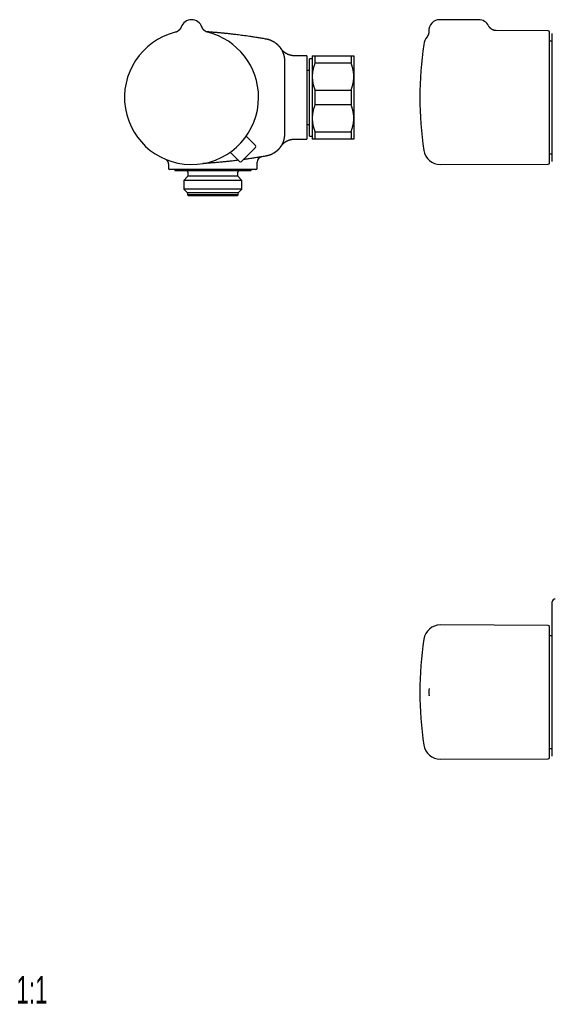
# Model space of a CAD drawing. Header units: millimetres. Extents: x 8 to 680, y 12 to 367.
# Tile 1 of 5: x 8 to 201, y 12 to 367. Entities that reach past the tile are written whole.
import ezdxf

# ---------------------------------------------------------------- set-up
doc = ezdxf.new("R2010")
doc.units = ezdxf.units.MM
doc.styles.add('SLDTEXTSTYLE0', font='TXT', dxfattribs={"width": 0.605})

msp = doc.modelspace()

# ---------------------------------------------------------------- linework, layer by layer
at = {"color": 7, "linetype": 'Continuous', "lineweight": 30}
for p, q in [((70.44, 366.59), (70.38, 366.59)), ((173.95, 366.59), (159.95, 366.59)), ((66.69, 363.96), (66.68, 363.93)), ((66.68, 363.93), (66.68, 363.93)), ((66.68, 363.93), (66.68, 363.93)), ((74.21, 363.93), (74.18, 364)), ((74.21, 363.93), (74.21, 363.93)), ((74.21, 363.93), (74.21, 363.93)), ((198.95, 362.59), (180.22, 362.67)), ((200.5, 358.85), (199.45, 358.85)), ((103.94, 351.81), (103.94, 338.59)), ((103.94, 351.8), (103.94, 351.81)), ((103.94, 351.81), (103.94, 351.8)), ((111.94, 353.59), (107.58, 353.59)), ((111.94, 353.59), (111.94, 323.59)), ((113.94, 352.55), (112.94, 352.55)), ((112.94, 324.62), (112.94, 352.55)), ((113.94, 353.59), (113.94, 346.09)), ((114.94, 353.59), (114.94, 350.91)), ((114.94, 353.59), (127.94, 353.59)), ((127.94, 353.59), (127.94, 350.91)), ((128.94, 353.59), (128.94, 346.09)), ((112.94, 348.34), (111.94, 348.34)), ((127.94, 350.91), (114.94, 350.91)), ((113.94, 346.09), (113.94, 331.09)), ((128.94, 346.09), (128.94, 331.09)), ((114.94, 341.26), (114.94, 335.91)), ((114.94, 341.26), (127.94, 341.26)), ((127.94, 341.26), (127.94, 335.91)), ((103.94, 338.59), (103.94, 325.36)), ((127.94, 335.91), (114.94, 335.91)), ((113.94, 331.09), (113.94, 323.59)), ((128.94, 331.09), (128.94, 323.59)), ((111.94, 328.84), (112.94, 328.84)), ((114.94, 326.26), (127.94, 326.26)), ((114.94, 326.26), (114.94, 323.59)), ((127.94, 326.26), (127.94, 323.59)), ((93.46, 321.3), (90.18, 324.63)), ((107.58, 323.59), (111.94, 323.59)), ((112.94, 324.62), (113.94, 324.62)), ((127.94, 323.59), (114.94, 323.59)), ((93.46, 320.59), (88.44, 315.57)), ((87.73, 315.57), (84.39, 318.85)), ((199.45, 318.32), (200.5, 318.32)), ((62.14, 314.7), (62.14, 313.09)), ((67.09, 312.59), (62.64, 312.59)), ((64.39, 312.59), (64.39, 312.39)), ((64.39, 312.39), (64.59, 312.19)), ((90.05, 312.39), (64.39, 312.39)), ((89.88, 312.19), (64.59, 312.19)), ((72.52, 312.59), (72.21, 312.59)), ((93.64, 312.59), (78.96, 312.59)), ((91.69, 312.19), (89.88, 312.19)), ((91.89, 312.39), (90.05, 312.39)), ((91.69, 312.19), (91.89, 312.39)), ((91.89, 312.39), (91.89, 312.59)), ((94.14, 313.09), (94.14, 315.25)), ((160.11, 314.41), (198.95, 314.58)), ((69.14, 310.19), (67.67, 308.71)), ((67.67, 308.71), (67.67, 305.56)), ((87.22, 308.71), (67.67, 308.71)), ((69.14, 311.69), (69.14, 310.19)), ((85.94, 310.19), (69.14, 310.19)), ((87.14, 310.19), (85.94, 310.19)), ((87.14, 310.19), (87.14, 311.69)), ((88.62, 308.71), (87.14, 310.19)), ((88.62, 308.71), (87.22, 308.71)), ((88.62, 305.56), (88.62, 308.71)), ((67.67, 305.56), (69.04, 304.19)), ((87.22, 305.56), (67.67, 305.56)), ((88.62, 305.56), (87.22, 305.56)), ((87.24, 304.19), (88.62, 305.56)), ((69.04, 304.19), (69.04, 303.49)), ((86.02, 304.19), (69.04, 304.19)), ((69.04, 303.49), (69.34, 303.19)), ((86.02, 303.49), (69.04, 303.49)), ((85.76, 303.19), (69.34, 303.19)), ((86.94, 303.19), (85.76, 303.19)), ((87.24, 304.19), (86.02, 304.19)), ((87.24, 303.49), (86.02, 303.49)), ((86.94, 303.19), (87.24, 303.49)), ((87.24, 303.49), (87.24, 304.19)), ((198.95, 148.44), (160.11, 148.61)), ((199.45, 100.94), (199.45, 147.94)), ((200.5, 144.71), (199.45, 144.71)), ((156.16, 125.71), (156.16, 125.73)), ((199.45, 104.18), (200.5, 104.18)), ((160.11, 100.27), (198.95, 100.44))]:
    msp.add_line(p, q, dxfattribs=at)
at = {"color": 7, "linetype": 'Continuous', "lineweight": 30, "flags": 128}
msp.add_lwpolyline([(74.27, 363.79), (74.24, 363.85), (74.21, 363.93)], dxfattribs=at)
at = {"color": 7, "linetype": 'Continuous', "lineweight": 30}
for centre, radius, start, end in [((70.44, 362.59), 4, 19.6961, 160.3039), ((159.95, 362.59), 4, 90, 182.7564), ((173.95, 362.59), 4, 26.1393, 90), ((70.44, 338.59), 24.17, 104.0365, 0), ((70.44, 338.59), 24.17, 0, 75.9635), ((198.95, 362.09), 0.5, 0, 89.75), ((160.09, 356.76), 6, 142.3983, 171.5732), ((282.75, 338.59), 130, 171.5732, 188.4268), ((93.11, 320.94), 0.5, 315, 44.5), ((160.09, 320.41), 6, 188.4268, 270.25), ((60.14, 314.7), 2, 359.9866, 44.5554), ((96.14, 315.25), 2, 99.6783, 180.0025), ((62.64, 313.09), 0.5, 180, 270), ((68.64, 311.69), 0.5, 0, 90), ((87.64, 311.69), 0.5, 90, 180), ((88.08, 315.92), 0.5, 225.5, 315), ((93.64, 313.09), 0.5, 270, 0), ((198.95, 315.08), 0.5, 270.25, 0), ((201.5, 156.94), 1, 90, 180), ((160.09, 142.61), 6, 89.75, 171.5732), ((198.95, 147.94), 0.5, 0, 89.75), ((282.75, 124.44), 130, 171.5732, 188.4268), ((159.95, 124.44), 4, 161.4864, 198.5329), ((160.09, 106.27), 6, 188.4268, 270.25), ((198.95, 100.94), 0.5, 270.25, 0)]:
    msp.add_arc(centre, radius, start, end, dxfattribs=at)
for points, knots in [([(66.68, 363.93), (66.68, 363.93), (66.68, 363.93), (66.67, 363.93), (66.67, 363.92), (66.67, 363.92), (66.67, 363.91), (66.66, 363.9), (66.66, 363.88), (66.65, 363.86), (66.63, 363.82), (66.61, 363.77), (66.58, 363.71), (66.55, 363.64), (66.52, 363.57), (66.48, 363.51), (66.45, 363.44), (66.41, 363.37), (66.36, 363.3), (66.32, 363.24), (66.27, 363.17), (66.22, 363.1), (66.17, 363.04), (66.11, 362.97), (66.06, 362.91), (66, 362.85), (65.94, 362.79), (65.88, 362.73), (65.81, 362.68), (65.75, 362.62), (65.68, 362.57), (65.62, 362.52), (65.55, 362.47), (65.48, 362.42), (65.4, 362.38), (65.33, 362.33), (65.26, 362.29), (65.18, 362.26), (65.1, 362.22), (65.03, 362.18), (64.95, 362.15), (64.86, 362.12), (64.78, 362.09), (64.69, 362.06), (64.62, 362.05), (64.59, 362.04), (64.58, 362.04)], [0, 0, 0, 0, 0.0026315, 0.0059018, 0.0088125, 0.0116472, 0.0147676, 0.018805, 0.0246039, 0.0335429, 0.0474165, 0.0645253, 0.0890026, 0.1158791, 0.1398765, 0.164806, 0.190861, 0.2176223, 0.2448639, 0.2724391, 0.3002533, 0.3282434, 0.3563662, 0.3845917, 0.4128979, 0.441269, 0.4696929, 0.4981604, 0.5266644, 0.5551991, 0.5837601, 0.6123438, 0.6409472, 0.6695677, 0.6982033, 0.7268523, 0.7555133, 0.7841849, 0.8128661, 0.841556, 0.8702537, 0.8989586, 0.9308603, 0.9627451, 0.9945293, 1, 1, 1, 1]), ([(74.21, 363.93), (74.21, 363.93), (74.21, 363.93), (74.21, 363.93), (74.21, 363.93)], [0, 0, 0, 0, 0.347694, 1, 1, 1, 1]), ([(76.31, 362.04), (76.28, 362.04), (76.23, 362.06), (76.15, 362.08), (76.07, 362.11), (75.98, 362.13), (75.9, 362.17), (75.83, 362.2), (75.75, 362.23), (75.67, 362.27), (75.6, 362.31), (75.52, 362.35), (75.45, 362.4), (75.38, 362.44), (75.31, 362.49), (75.24, 362.54), (75.18, 362.59), (75.11, 362.64), (75.05, 362.69), (74.99, 362.75), (74.93, 362.8), (74.87, 362.86), (74.82, 362.92), (74.77, 362.98), (74.72, 363.04), (74.67, 363.1), (74.62, 363.16), (74.58, 363.22), (74.53, 363.29), (74.49, 363.35), (74.46, 363.41), (74.42, 363.47), (74.39, 363.53), (74.36, 363.59), (74.33, 363.65), (74.3, 363.7), (74.28, 363.75), (74.26, 363.8), (74.25, 363.82), (74.25, 363.84)], [0, 0, 0, 0, 0.026887, 0.05736, 0.08776, 0.118082, 0.148326, 0.178487, 0.208562, 0.238548, 0.268441, 0.298235, 0.327926, 0.357509, 0.386976, 0.416322, 0.445538, 0.474616, 0.503545, 0.532315, 0.560913, 0.589324, 0.617533, 0.645519, 0.67326, 0.700732, 0.727903, 0.754738, 0.781194, 0.807219, 0.832752, 0.857715, 0.882013, 0.905528, 0.928105, 0.949544, 0.969564, 0.98771, 1, 1, 1, 1]), ([(75.53, 362.35), (75.56, 362.35), (76.02, 362.32), (76.92, 362.25), (78.22, 362.15), (79.51, 362.04), (80.79, 361.93), (82.05, 361.81), (83.31, 361.68), (84.57, 361.54), (85.75, 361.4), (86.87, 361.27), (87.92, 361.14), (89, 360.99), (90.13, 360.84), (91.41, 360.65), (92.81, 360.44), (94.32, 360.2), (95.83, 359.95), (96.84, 359.77), (97.34, 359.69)], [0, 0, 0, 0, 0.00348, 0.063072, 0.122664, 0.182255, 0.239825, 0.297396, 0.354968, 0.412539, 0.470109, 0.518124, 0.566139, 0.614154, 0.667565, 0.720976, 0.790731, 0.860488, 0.930245, 1, 1, 1, 1]), ([(155.95, 362.4), (155.96, 362.35), (155.96, 362.27), (155.96, 362.15), (155.95, 362.03), (155.94, 361.93), (155.93, 361.83), (155.92, 361.75), (155.9, 361.68), (155.89, 361.62), (155.88, 361.57), (155.87, 361.53), (155.86, 361.49), (155.85, 361.44), (155.83, 361.38), (155.81, 361.31), (155.78, 361.23), (155.75, 361.14), (155.71, 361.05), (155.66, 360.95), (155.61, 360.85), (155.55, 360.74), (155.49, 360.63), (155.41, 360.52), (155.36, 360.45), (155.33, 360.42)], [0, 0, 0, 0, 0.061965, 0.120062, 0.174168, 0.224183, 0.270028, 0.311641, 0.341338, 0.368377, 0.392744, 0.414431, 0.433785, 0.454755, 0.485373, 0.520388, 0.559788, 0.603552, 0.651648, 0.704028, 0.757279, 0.814207, 0.87472, 0.938706, 1, 1, 1, 1]), ([(180.23, 362.67), (180.18, 362.67), (180.07, 362.67), (179.93, 362.68), (179.79, 362.7), (179.65, 362.73), (179.53, 362.75), (179.41, 362.78), (179.31, 362.81), (179.22, 362.85), (179.14, 362.88), (179.07, 362.91), (179, 362.93), (178.94, 362.96), (178.89, 362.99), (178.84, 363.02), (178.78, 363.05), (178.71, 363.08), (178.64, 363.13), (178.56, 363.18), (178.48, 363.24), (178.39, 363.31), (178.29, 363.38), (178.2, 363.47), (178.1, 363.56), (178, 363.67), (177.9, 363.78), (177.8, 363.91), (177.71, 364.05), (177.62, 364.19), (177.57, 364.3), (177.54, 364.35)], [0, 0, 0, 0, 0.046208, 0.090582, 0.13299, 0.173314, 0.211454, 0.247322, 0.280846, 0.308209, 0.333698, 0.357286, 0.378952, 0.39868, 0.416455, 0.432984, 0.451195, 0.474453, 0.500318, 0.528779, 0.55982, 0.593416, 0.62953, 0.668116, 0.709109, 0.752433, 0.79799, 0.845668, 0.895333, 0.946834, 1, 1, 1, 1]), ([(199.45, 338.59), (199.45, 338.74), (199.45, 339.04), (199.45, 339.49), (199.45, 339.93), (199.45, 340.38), (199.45, 340.83), (199.45, 341.23), (199.45, 341.58), (199.45, 341.88), (199.45, 342.18), (199.45, 342.48), (199.45, 342.78), (199.45, 343.09), (199.45, 343.44), (199.45, 343.84), (199.45, 344.28), (199.45, 344.71), (199.45, 345.14), (199.45, 345.59), (199.45, 346.04), (199.45, 346.4), (199.45, 346.66), (199.45, 346.8), (199.45, 346.95), (199.45, 347.09), (199.45, 347.33), (199.45, 347.65), (199.45, 348.06), (199.45, 348.46), (199.45, 348.86), (199.45, 349.26), (199.45, 349.61), (199.45, 349.91), (199.45, 350.17), (199.45, 350.43), (199.45, 350.69), (199.45, 350.94), (199.45, 351.2), (199.45, 351.49), (199.45, 351.82), (199.45, 352.2), (199.45, 352.56), (199.45, 352.92), (199.45, 353.28), (199.45, 353.62), (199.45, 353.95), (199.45, 354.27), (199.45, 354.59), (199.45, 354.9), (199.45, 355.21), (199.45, 355.52), (199.45, 355.83), (199.45, 356.14), (199.45, 356.44), (199.45, 356.73), (199.45, 356.98), (199.45, 357.2), (199.45, 357.38), (199.45, 357.56), (199.45, 357.74), (199.45, 357.92), (199.45, 358.09), (199.45, 358.28), (199.45, 358.5), (199.45, 358.73), (199.45, 358.95), (199.45, 359.17), (199.45, 359.38), (199.45, 359.58), (199.45, 359.76), (199.45, 359.92), (199.45, 360.05), (199.45, 360.14), (199.45, 360.2), (199.45, 360.26), (199.45, 360.32), (199.45, 360.38), (199.45, 360.48), (199.45, 360.61), (199.45, 360.77), (199.45, 360.93), (199.45, 361.07), (199.45, 361.2), (199.45, 361.32), (199.45, 361.42), (199.45, 361.5), (199.45, 361.58), (199.45, 361.66), (199.45, 361.73), (199.45, 361.79), (199.45, 361.86), (199.45, 361.92), (199.45, 361.97), (199.45, 362.01), (199.45, 362.05), (199.45, 362.07), (199.45, 362.09), (199.45, 362.09), (199.45, 362.09)], [0, 0, 0, 0, 0.0122, 0.024383, 0.036554, 0.048718, 0.060878, 0.07304, 0.081233, 0.089431, 0.097633, 0.105843, 0.11406, 0.12263, 0.131337, 0.143512, 0.155676, 0.167831, 0.179983, 0.192137, 0.205512, 0.2189, 0.223112, 0.227325, 0.231541, 0.235759, 0.239979, 0.252014, 0.26403, 0.276032, 0.288025, 0.300012, 0.311998, 0.320072, 0.328149, 0.33623, 0.344316, 0.352409, 0.36051, 0.36862, 0.380912, 0.393185, 0.405442, 0.41769, 0.429931, 0.442172, 0.453716, 0.465267, 0.476829, 0.488405, 0.5, 0.512292, 0.524564, 0.536822, 0.54907, 0.561311, 0.573552, 0.581797, 0.590046, 0.598298, 0.606557, 0.614822, 0.623096, 0.63138, 0.643415, 0.655431, 0.667433, 0.679426, 0.691413, 0.703399, 0.71395, 0.724505, 0.73507, 0.739223, 0.743378, 0.747535, 0.751695, 0.755857, 0.760021, 0.772956, 0.785871, 0.798772, 0.811665, 0.824553, 0.837444, 0.847577, 0.857717, 0.867866, 0.878028, 0.887931, 0.897512, 0.910329, 0.923134, 0.935932, 0.948728, 0.961528, 0.974336, 0.987158, 1, 1, 1, 1]), ([(97.34, 359.69), (97.34, 359.69), (97.4, 359.68), (97.51, 359.66), (97.67, 359.62), (97.83, 359.58), (97.99, 359.54), (98.15, 359.5), (98.31, 359.45), (98.47, 359.4), (98.63, 359.34), (98.79, 359.29), (98.95, 359.22), (99.11, 359.16), (99.26, 359.09), (99.42, 359.02), (99.57, 358.94), (99.72, 358.86), (99.9, 358.77), (100.09, 358.65), (100.29, 358.53), (100.47, 358.41), (100.64, 358.29), (100.81, 358.16), (100.96, 358.04), (101.1, 357.92), (101.23, 357.81), (101.36, 357.7), (101.48, 357.58), (101.61, 357.46), (101.73, 357.34), (101.84, 357.21), (101.96, 357.09), (102.07, 356.96), (102.17, 356.83), (102.27, 356.7), (102.38, 356.57), (102.47, 356.43), (102.57, 356.29), (102.66, 356.15), (102.77, 355.99), (102.88, 355.79), (103, 355.58), (103.1, 355.38), (103.19, 355.19), (103.28, 354.99), (103.37, 354.79), (103.45, 354.57), (103.53, 354.34), (103.6, 354.13), (103.66, 353.93), (103.71, 353.73), (103.75, 353.54), (103.79, 353.36), (103.82, 353.19), (103.85, 353.02), (103.87, 352.85), (103.9, 352.69), (103.91, 352.51), (103.93, 352.34), (103.94, 352.17), (103.94, 351.99), (103.94, 351.87), (103.94, 351.81)], [0, 0, 0, 0, 0.000005, 0.014855, 0.029705, 0.04458, 0.059455, 0.07445, 0.089444, 0.104465, 0.119486, 0.134697, 0.149907, 0.165145, 0.180383, 0.195745, 0.211108, 0.226499, 0.241889, 0.264154, 0.286441, 0.305147, 0.323853, 0.34261, 0.361367, 0.376578, 0.391788, 0.407025, 0.422263, 0.437625, 0.452987, 0.468377, 0.483768, 0.498657, 0.513546, 0.528461, 0.543376, 0.558369, 0.573362, 0.588381, 0.603401, 0.626197, 0.649016, 0.66814, 0.687265, 0.706444, 0.725623, 0.74789, 0.770178, 0.788885, 0.807592, 0.826351, 0.845109, 0.860321, 0.875532, 0.89077, 0.906009, 0.921371, 0.936734, 0.952125, 0.967516, 0.983754, 1, 1, 1, 1]), ([(200.5, 315.57), (200.5, 315.57), (200.5, 315.57), (200.5, 315.58), (200.5, 315.6), (200.5, 315.63), (200.5, 315.66), (200.5, 315.71), (200.5, 315.76), (200.5, 315.83), (200.5, 315.9), (200.5, 316), (200.5, 316.1), (200.5, 316.21), (200.5, 316.34), (200.5, 316.47), (200.5, 316.62), (200.5, 316.78), (200.5, 316.94), (200.5, 317.11), (200.5, 317.29), (200.5, 317.46), (200.5, 317.64), (200.5, 317.83), (200.5, 318.03), (200.5, 318.24), (200.5, 318.46), (200.5, 318.69), (200.5, 318.94), (200.5, 319.19), (200.5, 319.46), (200.5, 319.73), (200.5, 320.01), (200.5, 320.3), (200.5, 320.6), (200.5, 320.9), (200.5, 321.22), (200.5, 321.55), (200.5, 321.88), (200.5, 322.23), (200.5, 322.58), (200.5, 322.94), (200.5, 323.32), (200.5, 323.7), (200.5, 324.1), (200.5, 324.5), (200.5, 324.9), (200.5, 325.32), (200.5, 325.73), (200.5, 326.16), (200.5, 326.59), (200.5, 327.01), (200.5, 327.42), (200.5, 327.81), (200.5, 328.21), (200.5, 328.61), (200.5, 329.01), (200.5, 329.44), (200.5, 329.89), (200.5, 330.36), (200.5, 330.84), (200.5, 331.32), (200.5, 331.81), (200.5, 332.29), (200.5, 332.78), (200.5, 333.28), (200.5, 333.77), (200.5, 334.25), (200.5, 334.71), (200.5, 335.15), (200.5, 335.59), (200.5, 336.03), (200.5, 336.48), (200.5, 336.94), (200.5, 337.43), (200.5, 337.94), (200.5, 338.45), (200.5, 338.95), (200.5, 339.46), (200.5, 339.97), (200.5, 340.48), (200.5, 340.98), (200.5, 341.49), (200.5, 341.97), (200.5, 342.43), (200.5, 342.87), (200.5, 343.3), (200.5, 343.74), (200.5, 344.17), (200.5, 344.62), (200.5, 345.09), (200.5, 345.58), (200.5, 346.06), (200.5, 346.54), (200.5, 347.02), (200.5, 347.49), (200.5, 347.95), (200.5, 348.41), (200.5, 348.87), (200.5, 349.31), (200.5, 349.72), (200.5, 350.1), (200.5, 350.49), (200.5, 350.87), (200.5, 351.24), (200.5, 351.63), (200.5, 352.03), (200.5, 352.44), (200.5, 352.84), (200.5, 353.24), (200.5, 353.63), (200.5, 354.01), (200.5, 354.38), (200.5, 354.75), (200.5, 355.11), (200.5, 355.44), (200.5, 355.76), (200.5, 356.05), (200.5, 356.34), (200.5, 356.62), (200.5, 356.89), (200.5, 357.17), (200.5, 357.45), (200.5, 357.73), (200.5, 358), (200.5, 358.27), (200.5, 358.52), (200.5, 358.77), (200.5, 359), (200.5, 359.23), (200.5, 359.44), (200.5, 359.65), (200.5, 359.85), (200.5, 360.02), (200.5, 360.18), (200.5, 360.33), (200.5, 360.47), (200.5, 360.6), (200.5, 360.72), (200.5, 360.85), (200.5, 360.97), (200.5, 361.08), (200.5, 361.18), (200.5, 361.27), (200.5, 361.35), (200.5, 361.42), (200.5, 361.47), (200.5, 361.52), (200.5, 361.56), (200.5, 361.58), (200.5, 361.6), (200.5, 361.6), (200.5, 361.6), (200.5, 361.6)], [0, 0, 0, 0, 0.003798, 0.009966, 0.016133, 0.022358, 0.028586, 0.034814, 0.041041, 0.047267, 0.054299, 0.061334, 0.068369, 0.075404, 0.082437, 0.089469, 0.096504, 0.10354, 0.110575, 0.117607, 0.123768, 0.129932, 0.136096, 0.142261, 0.148424, 0.154586, 0.1612, 0.167815, 0.174431, 0.181045, 0.187704, 0.194366, 0.201027, 0.207687, 0.214429, 0.221174, 0.227918, 0.234661, 0.241526, 0.248393, 0.255259, 0.262125, 0.269171, 0.27622, 0.283269, 0.290318, 0.297364, 0.30441, 0.311459, 0.318509, 0.325557, 0.332603, 0.338776, 0.344952, 0.351128, 0.357305, 0.36348, 0.369653, 0.376686, 0.383721, 0.390757, 0.397792, 0.404825, 0.411857, 0.418892, 0.425928, 0.432963, 0.439996, 0.446157, 0.45232, 0.458484, 0.464649, 0.470812, 0.476973, 0.483998, 0.491026, 0.498056, 0.505084, 0.512109, 0.519135, 0.526162, 0.533191, 0.540219, 0.547245, 0.553401, 0.559559, 0.565719, 0.571879, 0.578037, 0.584193, 0.591219, 0.598248, 0.605277, 0.612306, 0.619332, 0.626358, 0.633386, 0.640415, 0.647444, 0.65447, 0.660626, 0.666785, 0.672944, 0.679104, 0.685263, 0.691419, 0.698461, 0.705505, 0.71255, 0.719593, 0.726635, 0.733676, 0.740721, 0.747766, 0.75481, 0.761852, 0.768022, 0.774195, 0.780369, 0.786542, 0.792715, 0.798886, 0.805786, 0.812688, 0.81959, 0.82649, 0.83339, 0.840292, 0.847194, 0.854095, 0.860995, 0.867897, 0.874799, 0.881699, 0.887657, 0.893616, 0.899576, 0.905535, 0.911492, 0.918366, 0.925242, 0.932118, 0.938992, 0.945866, 0.952741, 0.959617, 0.966491, 0.973365, 0.98024, 0.987116, 0.99399, 0.999913, 1, 1, 1, 1]), ([(107.58, 353.59), (107.58, 353.59), (107.54, 353.59), (107.45, 353.59), (107.33, 353.59), (107.21, 353.6), (107.08, 353.61), (106.96, 353.62), (106.84, 353.63), (106.72, 353.65), (106.6, 353.67), (106.48, 353.69), (106.35, 353.71), (106.24, 353.74), (106.12, 353.77), (106, 353.8), (105.88, 353.83), (105.77, 353.87), (105.65, 353.91), (105.54, 353.95), (105.42, 353.99), (105.31, 354.03), (105.2, 354.08), (105.09, 354.13), (104.98, 354.18), (104.88, 354.23), (104.77, 354.29), (104.67, 354.34), (104.56, 354.4), (104.46, 354.46), (104.36, 354.52), (104.27, 354.59), (104.17, 354.65), (104.08, 354.72), (103.98, 354.79), (103.89, 354.86), (103.8, 354.93), (103.72, 355), (103.63, 355.07), (103.55, 355.15), (103.47, 355.22), (103.39, 355.3), (103.31, 355.37), (103.24, 355.45), (103.17, 355.52), (103.1, 355.6), (103.03, 355.67), (102.97, 355.75), (102.91, 355.82), (102.86, 355.89), (102.8, 355.96), (102.76, 356.02), (102.71, 356.08), (102.68, 356.13), (102.65, 356.18), (102.63, 356.2), (102.62, 356.22), (102.61, 356.23), (102.6, 356.24), (102.6, 356.25), (102.6, 356.25), (102.6, 356.25), (102.6, 356.25), (102.6, 356.25)], [0, 0, 0, 0, 0.00111, 0.022114, 0.043092, 0.064045, 0.08497, 0.105868, 0.126737, 0.147578, 0.168388, 0.189167, 0.209915, 0.230629, 0.251309, 0.271953, 0.292561, 0.31313, 0.333659, 0.354146, 0.37459, 0.394987, 0.415337, 0.435636, 0.455882, 0.476072, 0.496203, 0.51627, 0.536271, 0.5562, 0.576053, 0.595825, 0.615508, 0.635098, 0.654585, 0.673961, 0.693215, 0.712338, 0.731315, 0.750131, 0.768768, 0.787206, 0.80542, 0.823381, 0.841053, 0.858394, 0.875351, 0.891859, 0.907838, 0.923185, 0.937767, 0.951415, 0.963899, 0.974877, 0.983673, 0.989321, 0.992618, 0.994701, 0.996136, 0.99726, 0.998303, 0.999453, 1, 1, 1, 1]), ([(102.6, 356.24), (102.6, 356.24), (102.6, 356.25), (102.6, 356.25), (102.6, 356.25), (102.6, 356.25)], [0, 0, 0, 0, 0.0541377, 0.6220199, 1, 1, 1, 1]), ([(113.94, 353.59), (113.94, 353.59), (113.95, 353.59), (113.96, 353.59), (113.98, 353.59), (114.01, 353.59), (114.05, 353.59), (114.1, 353.59), (114.14, 353.59), (114.2, 353.59), (114.26, 353.59), (114.32, 353.59), (114.39, 353.59), (114.48, 353.59), (114.59, 353.59), (114.7, 353.59), (114.82, 353.59), (114.9, 353.59), (114.94, 353.59)], [0, 0, 0, 0, 0.065449, 0.130926, 0.196415, 0.261894, 0.327345, 0.382403, 0.437466, 0.492525, 0.54654, 0.60056, 0.654576, 0.723644, 0.792733, 0.861832, 0.930927, 1, 1, 1, 1]), ([(127.94, 353.59), (127.98, 353.59), (128.06, 353.59), (128.18, 353.59), (128.28, 353.59), (128.38, 353.59), (128.47, 353.59), (128.55, 353.59), (128.61, 353.59), (128.67, 353.59), (128.73, 353.59), (128.78, 353.59), (128.82, 353.59), (128.86, 353.59), (128.9, 353.59), (128.92, 353.59), (128.94, 353.59), (128.94, 353.59), (128.94, 353.59)], [0, 0, 0, 0, 0.065617, 0.131252, 0.19689, 0.262521, 0.328134, 0.383158, 0.438187, 0.493212, 0.547625, 0.602042, 0.656455, 0.725142, 0.793864, 0.862595, 0.931314, 1, 1, 1, 1]), ([(114.94, 350.91), (114.9, 350.81), (114.82, 350.6), (114.71, 350.29), (114.6, 349.98), (114.5, 349.67), (114.42, 349.38), (114.34, 349.1), (114.27, 348.83), (114.21, 348.57), (114.16, 348.3), (114.11, 348.04), (114.06, 347.75), (114.02, 347.44), (113.99, 347.1), (113.96, 346.76), (113.95, 346.42), (113.94, 346.2), (113.94, 346.09)], [0, 0, 0, 0, 0.065617, 0.131252, 0.19689, 0.262521, 0.328134, 0.383158, 0.438187, 0.493212, 0.547625, 0.602042, 0.656455, 0.725142, 0.793864, 0.862595, 0.931314, 1, 1, 1, 1]), ([(128.94, 346.09), (128.94, 346.14), (128.94, 346.3), (128.93, 346.57), (128.92, 346.88), (128.89, 347.19), (128.86, 347.5), (128.82, 347.79), (128.77, 348.07), (128.72, 348.33), (128.66, 348.62), (128.58, 348.96), (128.49, 349.32), (128.39, 349.66), (128.29, 349.97), (128.18, 350.29), (128.07, 350.6), (127.98, 350.8), (127.94, 350.91)], [0, 0, 0, 0, 0.034083, 0.097391, 0.160725, 0.224069, 0.287405, 0.350715, 0.403935, 0.45716, 0.51038, 0.588809, 0.667238, 0.733776, 0.800332, 0.866897, 0.933458, 1, 1, 1, 1]), ([(113.94, 346.09), (113.94, 346.03), (113.94, 345.87), (113.95, 345.61), (113.97, 345.3), (114, 344.98), (114.03, 344.67), (114.07, 344.38), (114.11, 344.1), (114.16, 343.85), (114.22, 343.55), (114.3, 343.21), (114.4, 342.85), (114.5, 342.52), (114.6, 342.2), (114.71, 341.89), (114.82, 341.57), (114.9, 341.37), (114.94, 341.26)], [0, 0, 0, 0, 0.034083, 0.097391, 0.1607252, 0.2240692, 0.2874053, 0.3507149, 0.403935, 0.4571599, 0.5103804, 0.5888088, 0.6672378, 0.7337757, 0.800332, 0.8668969, 0.933458, 1, 1, 1, 1]), ([(127.94, 341.26), (127.98, 341.37), (128.06, 341.57), (128.18, 341.88), (128.28, 342.19), (128.38, 342.5), (128.47, 342.79), (128.55, 343.08), (128.61, 343.34), (128.67, 343.6), (128.73, 343.87), (128.78, 344.13), (128.82, 344.42), (128.86, 344.74), (128.9, 345.07), (128.92, 345.41), (128.94, 345.75), (128.94, 345.97), (128.94, 346.09)], [0, 0, 0, 0, 0.0656167, 0.1312516, 0.1968903, 0.2625206, 0.3281335, 0.3831583, 0.4381873, 0.4932116, 0.5476246, 0.6020424, 0.656455, 0.7251424, 0.7938638, 0.8625954, 0.9313145, 1, 1, 1, 1]), ([(199.45, 315.08), (199.45, 315.08), (199.45, 315.09), (199.45, 315.1), (199.45, 315.12), (199.45, 315.15), (199.45, 315.19), (199.45, 315.23), (199.45, 315.27), (199.45, 315.31), (199.45, 315.36), (199.45, 315.41), (199.45, 315.46), (199.45, 315.52), (199.45, 315.59), (199.45, 315.68), (199.45, 315.78), (199.45, 315.89), (199.45, 316.02), (199.45, 316.15), (199.45, 316.3), (199.45, 316.42), (199.45, 316.51), (199.45, 316.57), (199.45, 316.62), (199.45, 316.68), (199.45, 316.77), (199.45, 316.9), (199.45, 317.07), (199.45, 317.26), (199.45, 317.45), (199.45, 317.64), (199.45, 317.83), (199.45, 317.99), (199.45, 318.14), (199.45, 318.29), (199.45, 318.44), (199.45, 318.59), (199.45, 318.75), (199.45, 318.94), (199.45, 319.17), (199.45, 319.42), (199.45, 319.69), (199.45, 319.96), (199.45, 320.24), (199.45, 320.52), (199.45, 320.8), (199.45, 321.08), (199.45, 321.37), (199.45, 321.67), (199.45, 321.97), (199.45, 322.29), (199.45, 322.62), (199.45, 322.95), (199.45, 323.3), (199.45, 323.64), (199.45, 323.95), (199.45, 324.23), (199.45, 324.48), (199.45, 324.72), (199.45, 324.97), (199.45, 325.22), (199.45, 325.47), (199.45, 325.76), (199.45, 326.1), (199.45, 326.48), (199.45, 326.86), (199.45, 327.24), (199.45, 327.63), (199.45, 328.01), (199.45, 328.38), (199.45, 328.73), (199.45, 329.01), (199.45, 329.23), (199.45, 329.37), (199.45, 329.51), (199.45, 329.65), (199.45, 329.79), (199.45, 330.03), (199.45, 330.38), (199.45, 330.83), (199.45, 331.28), (199.45, 331.73), (199.45, 332.19), (199.45, 332.62), (199.45, 333.01), (199.45, 333.38), (199.45, 333.74), (199.45, 334.11), (199.45, 334.47), (199.45, 334.86), (199.45, 335.29), (199.45, 335.75), (199.45, 336.22), (199.45, 336.7), (199.45, 337.17), (199.45, 337.64), (199.45, 338.11), (199.45, 338.43), (199.45, 338.59)], [0, 0, 0, 0, 0.012198, 0.024381, 0.036551, 0.048714, 0.060874, 0.073036, 0.08123, 0.089428, 0.097631, 0.105842, 0.11406, 0.12263, 0.131337, 0.143513, 0.155676, 0.167831, 0.179983, 0.192137, 0.205512, 0.2189, 0.223112, 0.227325, 0.231541, 0.235759, 0.239979, 0.252014, 0.26403, 0.276032, 0.288025, 0.300012, 0.311998, 0.320072, 0.328149, 0.33623, 0.344316, 0.352409, 0.36051, 0.36862, 0.380912, 0.393185, 0.405442, 0.41769, 0.429931, 0.442172, 0.453716, 0.465267, 0.476829, 0.488405, 0.5, 0.512292, 0.524564, 0.536822, 0.54907, 0.561311, 0.573552, 0.581797, 0.590046, 0.598298, 0.606557, 0.614822, 0.623096, 0.63138, 0.643415, 0.655431, 0.667433, 0.679426, 0.691413, 0.703399, 0.713949, 0.724505, 0.73507, 0.739223, 0.743378, 0.747535, 0.751695, 0.755857, 0.760021, 0.772956, 0.785871, 0.798772, 0.811665, 0.824553, 0.837444, 0.847577, 0.857717, 0.867866, 0.878028, 0.887932, 0.897514, 0.910332, 0.923137, 0.935935, 0.948731, 0.961531, 0.974338, 0.98716, 1, 1, 1, 1]), ([(114.94, 335.91), (114.9, 335.81), (114.82, 335.6), (114.71, 335.29), (114.6, 334.98), (114.5, 334.67), (114.42, 334.38), (114.34, 334.1), (114.27, 333.83), (114.21, 333.57), (114.16, 333.3), (114.11, 333.04), (114.06, 332.75), (114.02, 332.44), (113.99, 332.1), (113.96, 331.76), (113.95, 331.42), (113.94, 331.2), (113.94, 331.09)], [0, 0, 0, 0, 0.065617, 0.131252, 0.19689, 0.262521, 0.328134, 0.383158, 0.438187, 0.493212, 0.547625, 0.602042, 0.656455, 0.725142, 0.793864, 0.862595, 0.931314, 1, 1, 1, 1]), ([(128.94, 331.09), (128.94, 331.14), (128.94, 331.3), (128.93, 331.57), (128.92, 331.88), (128.89, 332.19), (128.86, 332.5), (128.82, 332.79), (128.77, 333.07), (128.72, 333.33), (128.66, 333.62), (128.58, 333.96), (128.49, 334.32), (128.39, 334.66), (128.29, 334.97), (128.18, 335.29), (128.07, 335.6), (127.98, 335.8), (127.94, 335.91)], [0, 0, 0, 0, 0.034083, 0.097391, 0.160725, 0.224069, 0.287405, 0.350715, 0.403935, 0.45716, 0.51038, 0.588809, 0.667238, 0.733776, 0.800332, 0.866897, 0.933458, 1, 1, 1, 1]), ([(113.94, 331.09), (113.94, 331.03), (113.94, 330.87), (113.95, 330.61), (113.97, 330.3), (114, 329.98), (114.03, 329.67), (114.07, 329.38), (114.11, 329.1), (114.16, 328.85), (114.22, 328.55), (114.3, 328.21), (114.4, 327.85), (114.5, 327.52), (114.6, 327.2), (114.71, 326.89), (114.82, 326.57), (114.9, 326.37), (114.94, 326.26)], [0, 0, 0, 0, 0.034083, 0.097391, 0.160725, 0.224069, 0.287405, 0.350715, 0.403935, 0.45716, 0.51038, 0.588809, 0.667238, 0.733776, 0.800332, 0.866897, 0.933458, 1, 1, 1, 1]), ([(127.94, 326.26), (127.98, 326.37), (128.06, 326.57), (128.18, 326.88), (128.28, 327.19), (128.38, 327.5), (128.47, 327.79), (128.55, 328.08), (128.61, 328.34), (128.67, 328.6), (128.73, 328.87), (128.78, 329.13), (128.82, 329.42), (128.86, 329.74), (128.9, 330.07), (128.92, 330.41), (128.94, 330.75), (128.94, 330.97), (128.94, 331.09)], [0, 0, 0, 0, 0.065617, 0.131252, 0.19689, 0.262521, 0.328134, 0.383158, 0.438187, 0.493212, 0.547625, 0.602042, 0.656455, 0.725142, 0.793864, 0.862595, 0.931314, 1, 1, 1, 1]), ([(103.94, 325.36), (103.94, 325.29), (103.94, 325.14), (103.93, 324.91), (103.92, 324.69), (103.89, 324.47), (103.86, 324.24), (103.83, 324.02), (103.79, 323.79), (103.74, 323.59), (103.7, 323.41), (103.66, 323.25), (103.61, 323.09), (103.57, 322.93), (103.51, 322.78), (103.46, 322.62), (103.4, 322.46), (103.34, 322.31), (103.27, 322.15), (103.2, 322), (103.13, 321.84), (103.05, 321.69), (102.97, 321.54), (102.89, 321.39), (102.8, 321.24), (102.69, 321.07), (102.56, 320.87), (102.41, 320.65), (102.25, 320.43), (102.1, 320.25), (101.97, 320.1), (101.86, 319.97), (101.74, 319.85), (101.63, 319.73), (101.51, 319.62), (101.39, 319.5), (101.27, 319.39), (101.14, 319.28), (101.01, 319.17), (100.88, 319.06), (100.74, 318.96), (100.61, 318.86), (100.47, 318.76), (100.32, 318.67), (100.18, 318.57), (100.03, 318.48), (99.88, 318.4), (99.72, 318.31), (99.57, 318.23), (99.41, 318.15), (99.25, 318.08), (99.09, 318), (98.92, 317.94), (98.75, 317.87), (98.58, 317.81), (98.41, 317.75), (98.24, 317.7), (98.06, 317.65), (97.88, 317.6), (97.71, 317.56), (97.53, 317.52), (97.4, 317.5), (97.34, 317.49)], [0, 0, 0, 0, 0.0200733, 0.0401524, 0.06033, 0.0805083, 0.1007512, 0.120994, 0.1413428, 0.161708, 0.1765305, 0.1913529, 0.2062005, 0.2210482, 0.2359733, 0.2508984, 0.2658499, 0.2808014, 0.2960521, 0.3113028, 0.3265813, 0.3418598, 0.3572226, 0.3725853, 0.3879763, 0.4033673, 0.4274985, 0.4516569, 0.4758979, 0.5001668, 0.51498, 0.5297933, 0.544632, 0.5594707, 0.5743861, 0.5893014, 0.6042425, 0.6191836, 0.6344215, 0.6496593, 0.6649249, 0.6801905, 0.6955401, 0.7108897, 0.7262676, 0.7416454, 0.7574516, 0.7732578, 0.7890954, 0.8049331, 0.8208651, 0.8367971, 0.8527603, 0.8687234, 0.8850482, 0.901373, 0.9177312, 0.9340893, 0.9505495, 0.9670095, 0.983504, 1, 1, 1, 1]), ([(102.62, 320.96), (102.62, 320.96), (102.62, 320.96), (102.63, 320.97), (102.63, 320.98), (102.64, 320.99), (102.65, 321), (102.67, 321.03), (102.69, 321.06), (102.72, 321.1), (102.76, 321.16), (102.81, 321.22), (102.87, 321.29), (102.93, 321.37), (102.99, 321.45), (103.06, 321.53), (103.14, 321.61), (103.21, 321.69), (103.29, 321.78), (103.37, 321.86), (103.46, 321.94), (103.54, 322.02), (103.63, 322.1), (103.72, 322.18), (103.81, 322.25), (103.91, 322.33), (104, 322.4), (104.1, 322.47), (104.2, 322.54), (104.3, 322.6), (104.4, 322.67), (104.5, 322.73), (104.6, 322.79), (104.71, 322.85), (104.81, 322.91), (104.92, 322.96), (105.03, 323.01), (105.14, 323.06), (105.25, 323.11), (105.36, 323.16), (105.47, 323.2), (105.58, 323.24), (105.7, 323.28), (105.81, 323.32), (105.93, 323.35), (106.06, 323.39), (106.19, 323.42), (106.32, 323.45), (106.45, 323.48), (106.58, 323.5), (106.71, 323.52), (106.84, 323.54), (106.97, 323.56), (107.1, 323.57), (107.24, 323.58), (107.37, 323.58), (107.48, 323.59), (107.56, 323.59), (107.58, 323.59)], [0, 0, 0, 0, 0.00067, 0.002779, 0.005012, 0.00761, 0.010862, 0.015174, 0.021171, 0.029812, 0.042083, 0.056648, 0.071931, 0.0884, 0.106049, 0.124527, 0.143567, 0.162987, 0.182669, 0.202539, 0.222546, 0.242655, 0.262844, 0.283094, 0.303393, 0.323732, 0.344105, 0.364505, 0.384928, 0.40537, 0.42583, 0.446304, 0.466791, 0.487289, 0.507798, 0.528315, 0.54884, 0.569371, 0.58991, 0.610454, 0.631003, 0.651558, 0.672116, 0.692679, 0.713245, 0.736134, 0.759032, 0.78188, 0.804676, 0.827425, 0.850128, 0.872788, 0.895407, 0.917986, 0.940528, 0.963033, 0.985504, 1, 1, 1, 1]), ([(103.94, 325.36), (103.94, 325.36), (103.94, 325.33), (103.94, 325.29), (103.94, 325.24), (103.94, 325.22)], [0, 0, 0, 0, 0.0003013, 0.5306038, 1, 1, 1, 1]), ([(114.94, 323.59), (114.9, 323.59), (114.82, 323.59), (114.71, 323.59), (114.6, 323.59), (114.5, 323.59), (114.42, 323.59), (114.34, 323.59), (114.27, 323.59), (114.21, 323.59), (114.16, 323.59), (114.11, 323.59), (114.06, 323.59), (114.02, 323.59), (113.99, 323.59), (113.96, 323.59), (113.95, 323.59), (113.94, 323.59), (113.94, 323.59)], [0, 0, 0, 0, 0.065617, 0.131252, 0.19689, 0.262521, 0.328134, 0.383158, 0.438187, 0.493212, 0.547625, 0.602042, 0.656455, 0.725142, 0.793864, 0.862595, 0.931314, 1, 1, 1, 1]), ([(128.94, 323.59), (128.94, 323.59), (128.94, 323.59), (128.93, 323.59), (128.9, 323.59), (128.87, 323.59), (128.83, 323.59), (128.79, 323.59), (128.74, 323.59), (128.69, 323.59), (128.63, 323.59), (128.57, 323.59), (128.49, 323.59), (128.4, 323.59), (128.3, 323.59), (128.19, 323.59), (128.07, 323.59), (127.98, 323.59), (127.94, 323.59)], [0, 0, 0, 0, 0.065449, 0.130926, 0.196415, 0.261894, 0.327345, 0.382403, 0.437466, 0.492525, 0.54654, 0.60056, 0.654576, 0.723644, 0.792733, 0.861832, 0.930927, 1, 1, 1, 1]), ([(102.6, 320.92), (102.6, 320.92), (102.59, 320.92), (102.6, 320.92), (102.6, 320.92)], [0, 0, 0, 0, 0.7461016, 1, 1, 1, 1]), ([(102.62, 320.96), (102.62, 320.96), (102.63, 320.97), (102.64, 320.99), (102.67, 321.03), (102.69, 321.06), (102.7, 321.08)], [0, 0, 0, 0, 0.0594544, 0.394059, 0.7299077, 1, 1, 1, 1]), ([(87.33, 315.96), (87.27, 315.96), (86.95, 315.91), (86.35, 315.84), (85.53, 315.74), (84.71, 315.65), (83.89, 315.56), (83.07, 315.47), (82.25, 315.38), (81.43, 315.3), (80.61, 315.23), (79.79, 315.15), (78.96, 315.08), (78.14, 315.01), (77.32, 314.95), (76.5, 314.89), (75.68, 314.83), (75.01, 314.79), (74.62, 314.76), (74.5, 314.76)], [0, 0, 0, 0, 0.012911, 0.076873, 0.140839, 0.204805, 0.268751, 0.332697, 0.396647, 0.460597, 0.52456, 0.588523, 0.65249, 0.716457, 0.780406, 0.844355, 0.908309, 0.972262, 1, 1, 1, 1]), ([(97.34, 317.49), (96.84, 317.4), (95.82, 317.22), (94.3, 316.97), (92.78, 316.72), (91.49, 316.53), (90.43, 316.38), (89.7, 316.28), (89.24, 316.21), (89.06, 316.19)], [0, 0, 0, 0, 0.184052, 0.368115, 0.552211, 0.736317, 0.834584, 0.932851, 1, 1, 1, 1]), ([(70.79, 312.59), (70.68, 312.59), (70.45, 312.59), (70.12, 312.59), (69.8, 312.59), (69.48, 312.59), (69.17, 312.59), (68.86, 312.59), (68.55, 312.59), (68.25, 312.59), (67.95, 312.59), (67.66, 312.59), (67.37, 312.59), (67.18, 312.59), (67.09, 312.59)], [0, 0, 0, 0, 0.082079, 0.164159, 0.246612, 0.32908, 0.411534, 0.493707, 0.575881, 0.660103, 0.744336, 0.82856, 0.91428, 1, 1, 1, 1]), ([(72.21, 312.59), (72.09, 312.59), (71.84, 312.59), (71.49, 312.59), (71.14, 312.59), (70.91, 312.59), (70.79, 312.59)], [0, 0, 0, 0, 0.249486, 0.499178, 0.749487, 1, 1, 1, 1]), ([(78.96, 312.59), (78.84, 312.59), (78.59, 312.59), (78.22, 312.59), (77.86, 312.59), (77.47, 312.59), (77.07, 312.59), (76.65, 312.59), (76.24, 312.59), (75.82, 312.59), (75.41, 312.59), (75, 312.59), (74.59, 312.59), (74.21, 312.59), (73.85, 312.59), (73.51, 312.59), (73.18, 312.59), (72.85, 312.59), (72.63, 312.59), (72.52, 312.59)], [0, 0, 0, 0, 0.056132, 0.112264, 0.16851, 0.224757, 0.288362, 0.351989, 0.415615, 0.47922, 0.543275, 0.60733, 0.670514, 0.733698, 0.786945, 0.840212, 0.893486, 0.946753, 1, 1, 1, 1]), ([(200.5, 151.17), (200.5, 151.22), (200.5, 151.32), (200.5, 151.5), (200.5, 151.7), (200.5, 151.93), (200.5, 152.15), (200.5, 152.37), (200.5, 152.59), (200.5, 152.81), (200.5, 153.02), (200.5, 153.24), (200.5, 153.45), (200.5, 153.65), (200.5, 153.85), (200.5, 154.04), (200.5, 154.23), (200.5, 154.41), (200.5, 154.59), (200.5, 154.76), (200.5, 154.93), (200.5, 155.1), (200.5, 155.26), (200.5, 155.41), (200.5, 155.55), (200.5, 155.69), (200.5, 155.82), (200.5, 155.94), (200.5, 156.06), (200.5, 156.17), (200.5, 156.28), (200.5, 156.38), (200.5, 156.47), (200.5, 156.55), (200.5, 156.62), (200.5, 156.69), (200.5, 156.75), (200.5, 156.8), (200.5, 156.84), (200.5, 156.88), (200.5, 156.91), (200.5, 156.93), (200.5, 156.94), (200.5, 156.94), (200.5, 156.94)], [0, 0, 0, 0, 0.016147, 0.032294, 0.056123, 0.079971, 0.103826, 0.127674, 0.151502, 0.176022, 0.200564, 0.225113, 0.249655, 0.274175, 0.298014, 0.321872, 0.345737, 0.369596, 0.393435, 0.417966, 0.442519, 0.467079, 0.491632, 0.516163, 0.539996, 0.563848, 0.587706, 0.611558, 0.63539, 0.659914, 0.68446, 0.709012, 0.733558, 0.758082, 0.781914, 0.805766, 0.829624, 0.853476, 0.877308, 0.901832, 0.926378, 0.95093, 0.975476, 1, 1, 1, 1]), ([(200.5, 101.43), (200.5, 101.43), (200.5, 101.43), (200.5, 101.44), (200.5, 101.47), (200.5, 101.51), (200.5, 101.55), (200.5, 101.61), (200.5, 101.68), (200.5, 101.75), (200.5, 101.83), (200.5, 101.92), (200.5, 102.01), (200.5, 102.12), (200.5, 102.23), (200.5, 102.37), (200.5, 102.52), (200.5, 102.68), (200.5, 102.85), (200.5, 103.03), (200.5, 103.22), (200.5, 103.42), (200.5, 103.63), (200.5, 103.85), (200.5, 104.08), (200.5, 104.3), (200.5, 104.52), (200.5, 104.74), (200.5, 104.98), (200.5, 105.22), (200.5, 105.48), (200.5, 105.76), (200.5, 106.06), (200.5, 106.37), (200.5, 106.69), (200.5, 107.02), (200.5, 107.36), (200.5, 107.7), (200.5, 108.06), (200.5, 108.42), (200.5, 108.77), (200.5, 109.12), (200.5, 109.46), (200.5, 109.8), (200.5, 110.14), (200.5, 110.5), (200.5, 110.87), (200.5, 111.26), (200.5, 111.67), (200.5, 112.09), (200.5, 112.51), (200.5, 112.94), (200.5, 113.38), (200.5, 113.82), (200.5, 114.26), (200.5, 114.71), (200.5, 115.17), (200.5, 115.63), (200.5, 116.07), (200.5, 116.49), (200.5, 116.9), (200.5, 117.31), (200.5, 117.72), (200.5, 118.15), (200.5, 118.61), (200.5, 119.09), (200.5, 119.58), (200.5, 120.07), (200.5, 120.56), (200.5, 121.05), (200.5, 121.54), (200.5, 122.03), (200.5, 122.53), (200.5, 123.02), (200.5, 123.52), (200.5, 123.99), (200.5, 124.45), (200.5, 124.87), (200.5, 125.3), (200.5, 125.73), (200.5, 126.43), (200.5, 127.41), (200.5, 128.67), (200.5, 129.92), (200.5, 131.17), (200.5, 132.43), (200.5, 133.68), (200.5, 134.93), (200.5, 136.18), (200.5, 137.43), (200.5, 138.68), (200.5, 139.92), (200.5, 141.17), (200.5, 142.42), (200.5, 143.66), (200.5, 144.91), (200.5, 146.16), (200.5, 147.42), (200.5, 148.67), (200.5, 149.92), (200.5, 150.75), (200.5, 151.17)], [0, 0, 0, 0, 0.005822, 0.01388, 0.021937, 0.029997, 0.038058, 0.046118, 0.054175, 0.061236, 0.068299, 0.075363, 0.082427, 0.08949, 0.09655, 0.104608, 0.112669, 0.120731, 0.128792, 0.136849, 0.144907, 0.152968, 0.161029, 0.16909, 0.177148, 0.184208, 0.191271, 0.198336, 0.2054, 0.212464, 0.219524, 0.2276, 0.235678, 0.243758, 0.251836, 0.259911, 0.267987, 0.276066, 0.284146, 0.292225, 0.3003, 0.307377, 0.314456, 0.321537, 0.328617, 0.335697, 0.342773, 0.350687, 0.358603, 0.366518, 0.374432, 0.382346, 0.390261, 0.398177, 0.406091, 0.414004, 0.42192, 0.429836, 0.43775, 0.444582, 0.451416, 0.458251, 0.465085, 0.471918, 0.479801, 0.487687, 0.495572, 0.503456, 0.51134, 0.519225, 0.52711, 0.534994, 0.542877, 0.550763, 0.558648, 0.566531, 0.573325, 0.580119, 0.586915, 0.593711, 0.600507, 0.620431, 0.640356, 0.660281, 0.680206, 0.700131, 0.720055, 0.73998, 0.759905, 0.77983, 0.799755, 0.819679, 0.839604, 0.859529, 0.879454, 0.899378, 0.919502, 0.939627, 0.959752, 0.979876, 1, 1, 1, 1]), ([(156.16, 123.15), (156.16, 123.16), (156.16, 123.16), (156.16, 123.17), (156.16, 123.17)], [0, 0, 0, 0, 0.642872, 1, 1, 1, 1])]:
    msp.add_open_spline(points, degree=3, knots=knots, dxfattribs=at)

# ---------------------------------------------------------------- texts
at = {"color": 7, "linetype": 'Continuous', "lineweight": 0, "insert": (7.28, 22.19), "char_height": 10, "attachment_point": 1, "style": 'SLDTEXTSTYLE0'}
msp.add_mtext('1:1', dxfattribs=at)

doc.saveas('drawing.dxf')
